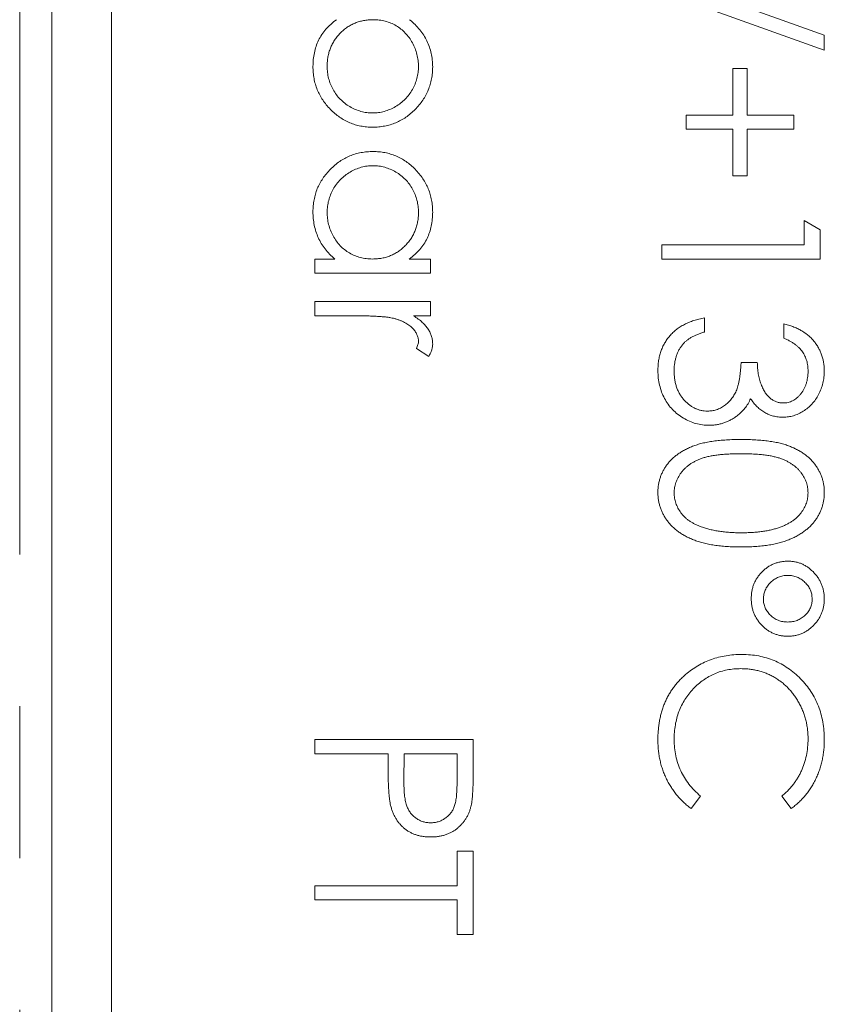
# Model space of a CAD drawing. Header units: millimetres. Extents: x -114 to 331, y -285 to 420.
# Tile 20 of 29: x -35.38 to -28.65, y 221.32 to 229.55. Entities that reach past the tile are written whole.
import ezdxf

# ---------------------------------------------------------------- set-up
doc = ezdxf.new("R2010")
doc.units = ezdxf.units.MM
doc.linetypes.add('PHANTOM', pattern=[12.7, 6.35, -1.27, 1.27, -1.27, 1.27, -1.27])

msp = doc.modelspace()

# ---------------------------------------------------------------- linework, layer by layer
at = {"color": 8, "linetype": 'PHANTOM', "lineweight": 0}
msp.add_line((-35.3797, 174.2809), (-35.3797, 243.0617), dxfattribs=at)
at = {"color": 7, "linetype": 'Continuous', "lineweight": 15}
for p, q in [((-35.1117, 177.0617), (-35.1117, 243.0617)), ((-34.6117, 235.0617), (-34.6117, 179.0617)), ((-30.1983, 229.9765), (-28.6549, 229.4231)), ((-28.6549, 229.298), (-30.1983, 229.8514)), ((-28.6549, 229.4231), (-28.6549, 229.298)), ((-29.4181, 228.7553), (-29.4181, 229.1454)), ((-29.4181, 229.1454), (-29.2994, 229.1454)), ((-29.2994, 229.1454), (-29.2994, 228.7553)), ((-29.8082, 228.7553), (-29.4181, 228.7553)), ((-29.8082, 228.6366), (-29.8082, 228.7553)), ((-29.2994, 228.7553), (-28.9093, 228.7553)), ((-28.9093, 228.7553), (-28.9093, 228.6366)), ((-29.4181, 228.6366), (-29.8082, 228.6366)), ((-29.4181, 228.2465), (-29.4181, 228.6366)), ((-29.2994, 228.6366), (-29.2994, 228.2465)), ((-28.9093, 228.6366), (-29.2994, 228.6366)), ((-29.2994, 228.2465), (-29.4181, 228.2465)), ((-28.8245, 227.8733), (-28.6888, 227.7957)), ((-28.8245, 227.6698), (-28.8245, 227.8733)), ((-28.6888, 227.7957), (-28.6888, 227.5511)), ((-30.0117, 227.6698), (-28.8245, 227.6698)), ((-30.0117, 227.5511), (-30.0117, 227.6698)), ((-32.9117, 227.5511), (-32.7445, 227.5511)), ((-32.9117, 227.4324), (-32.9117, 227.5511)), ((-32.1239, 227.5511), (-31.945, 227.5511)), ((-31.945, 227.5511), (-31.945, 227.4324)), ((-28.6888, 227.5511), (-30.0117, 227.5511)), ((-31.945, 227.4324), (-32.9117, 227.4324)), ((-32.9117, 227.1949), (-31.945, 227.1949)), ((-32.9117, 227.0762), (-32.9117, 227.1949)), ((-31.945, 227.1949), (-31.945, 227.0762)), ((-32.5868, 227.0762), (-32.9117, 227.0762)), ((-31.945, 227.0762), (-32.0873, 227.0762)), ((-29.6556, 227.0593), (-29.6556, 226.9405)), ((-28.9941, 226.8896), (-28.9941, 227.0084)), ((-31.9611, 226.737), (-32.064, 226.8022)), ((-29.3503, 226.6861), (-29.2146, 226.6861)), ((-32.9117, 223.5315), (-31.5888, 223.5315)), ((-32.9117, 223.4127), (-32.9117, 223.5315)), ((-31.5888, 223.5315), (-31.5888, 223.272)), ((-32.3011, 223.4127), (-32.9117, 223.4127)), ((-32.3011, 223.3181), (-32.3011, 223.4127)), ((-32.1655, 223.4127), (-32.1684, 223.1811)), ((-31.7245, 223.4127), (-32.1655, 223.4127)), ((-31.7245, 223.1708), (-31.7245, 223.4127)), ((-29.6895, 223.0587), (-29.7682, 222.9548)), ((-28.9316, 222.9548), (-29.0111, 223.0587)), ((-31.7245, 222.5987), (-31.5888, 222.5987)), ((-31.7245, 222.3103), (-31.7245, 222.5987)), ((-31.5888, 222.5987), (-31.5888, 221.9033)), ((-32.9117, 222.1916), (-32.9117, 222.3103)), ((-32.9117, 222.3103), (-31.7245, 222.3103)), ((-31.7245, 222.1916), (-32.9117, 222.1916)), ((-31.7245, 221.9033), (-31.7245, 222.1916)), ((-31.5888, 221.9033), (-31.7245, 221.9033))]:
    msp.add_line(p, q, dxfattribs=at)
for points, knots in [([(-32.9287, 229.1618), (-32.9281, 229.1815), (-32.9271, 229.22), (-32.9182, 229.2763), (-32.9032, 229.3296), (-32.8829, 229.3806), (-32.8555, 229.4283), (-32.8215, 229.4733), (-32.7803, 229.5151), (-32.7489, 229.5398), (-32.7328, 229.5524)], [0, 0, 0, 0, 0.129476, 0.25388, 0.374863, 0.494283, 0.614293, 0.73697, 0.865076, 1, 1, 1, 1]), ([(-32.4265, 229.5524), (-32.4399, 229.5521), (-32.4661, 229.5514), (-32.5047, 229.5459), (-32.5417, 229.5372), (-32.577, 229.525), (-32.6105, 229.5089), (-32.6424, 229.4896), (-32.6725, 229.4665), (-32.7007, 229.4405), (-32.7263, 229.4118), (-32.7485, 229.381), (-32.7677, 229.3487), (-32.7829, 229.3146), (-32.7954, 229.279), (-32.8036, 229.2416), (-32.8092, 229.2028), (-32.8097, 229.1763), (-32.81, 229.1629)], [0, 0, 0, 0, 0.065646, 0.129212, 0.191253, 0.251958, 0.312564, 0.373562, 0.43523, 0.498536, 0.561901, 0.624098, 0.685023, 0.746051, 0.807577, 0.869943, 0.933939, 1, 1, 1, 1]), ([(-32.0467, 229.161), (-32.0473, 229.1782), (-32.0485, 229.2123), (-32.0586, 229.2627), (-32.0741, 229.3118), (-32.0964, 229.3588), (-32.1237, 229.4026), (-32.1557, 229.4417), (-32.1923, 229.4755), (-32.2333, 229.5033), (-32.2776, 229.5254), (-32.3248, 229.5412), (-32.3748, 229.5506), (-32.4091, 229.5518), (-32.4265, 229.5524)], [0, 0, 0, 0, 0.084735, 0.168182, 0.252419, 0.338618, 0.424014, 0.506402, 0.587545, 0.668801, 0.7501, 0.831022, 0.91396, 1, 1, 1, 1]), ([(-32.1204, 229.5524), (-32.105, 229.5391), (-32.0749, 229.513), (-32.0357, 229.4692), (-32.0024, 229.4233), (-31.975, 229.3749), (-31.9541, 229.324), (-31.9388, 229.2708), (-31.9296, 229.2152), (-31.9285, 229.1773), (-31.928, 229.1581)], [0, 0, 0, 0, 0.134636, 0.262681, 0.38719, 0.50839, 0.628966, 0.749723, 0.873248, 1, 1, 1, 1]), ([(-32.4302, 228.6535), (-32.4471, 228.654), (-32.4804, 228.6549), (-32.5294, 228.662), (-32.5766, 228.6736), (-32.6219, 228.6902), (-32.6653, 228.7111), (-32.7066, 228.7372), (-32.7463, 228.7674), (-32.7832, 228.8023), (-32.8173, 228.84), (-32.8469, 228.8805), (-32.8725, 228.9225), (-32.8928, 228.9668), (-32.9092, 229.0128), (-32.9206, 229.0608), (-32.9272, 229.1107), (-32.9282, 229.1447), (-32.9287, 229.1618)], [0, 0, 0, 0, 0.064015, 0.126228, 0.187289, 0.247869, 0.308511, 0.369727, 0.432536, 0.497198, 0.561923, 0.625133, 0.686855, 0.748117, 0.80953, 0.871487, 0.934981, 1, 1, 1, 1]), ([(-32.81, 229.1629), (-32.8093, 229.1455), (-32.8081, 229.1113), (-32.7986, 229.061), (-32.7828, 229.0129), (-32.7611, 228.9671), (-32.7339, 228.9246), (-32.701, 228.8865), (-32.6634, 228.8527), (-32.6209, 228.8245), (-32.5758, 228.8009), (-32.5283, 228.7847), (-32.4797, 228.7739), (-32.4468, 228.7728), (-32.4302, 228.7723)], [0, 0, 0, 0, 0.085993, 0.169736, 0.252687, 0.336526, 0.419856, 0.502457, 0.585265, 0.6698, 0.754407, 0.83695, 0.917941, 1, 1, 1, 1]), ([(-32.4302, 228.7723), (-32.4136, 228.773), (-32.3806, 228.7744), (-32.3316, 228.7844), (-32.2841, 228.8018), (-32.2383, 228.8249), (-32.1956, 228.8536), (-32.1572, 228.8872), (-32.1241, 228.9257), (-32.0966, 228.9683), (-32.074, 229.0138), (-32.0586, 229.0616), (-32.0485, 229.1108), (-32.0473, 229.1442), (-32.0467, 229.161)], [0, 0, 0, 0, 0.082066, 0.163805, 0.246618, 0.331983, 0.417466, 0.500907, 0.584103, 0.668254, 0.752056, 0.83457, 0.916652, 1, 1, 1, 1]), ([(-31.928, 229.1581), (-31.9285, 229.141), (-31.9294, 229.1073), (-31.9365, 229.0577), (-31.9479, 229.0099), (-31.9637, 228.9641), (-31.9847, 228.9204), (-32.0099, 228.8784), (-32.0398, 228.8384), (-32.0741, 228.8009), (-32.1112, 228.7664), (-32.151, 228.7362), (-32.1928, 228.7107), (-32.2364, 228.6896), (-32.282, 228.6733), (-32.3297, 228.662), (-32.3793, 228.6549), (-32.413, 228.654), (-32.4302, 228.6535)], [0, 0, 0, 0, 0.064649, 0.127821, 0.189419, 0.250372, 0.311137, 0.372825, 0.435463, 0.500128, 0.564773, 0.627344, 0.688919, 0.749829, 0.810578, 0.872176, 0.935017, 1, 1, 1, 1]), ([(-32.9287, 227.946), (-32.9282, 227.963), (-32.9273, 227.9967), (-32.9202, 228.0462), (-32.9088, 228.0939), (-32.893, 228.1397), (-32.872, 228.1835), (-32.8468, 228.2254), (-32.8169, 228.2654), (-32.7826, 228.3029), (-32.7454, 228.3374), (-32.7058, 228.3676), (-32.6638, 228.3929), (-32.6201, 228.414), (-32.5742, 228.4302), (-32.5264, 228.4415), (-32.4767, 228.4486), (-32.4429, 228.4495), (-32.4257, 228.45)], [0, 0, 0, 0, 0.06462, 0.1274335, 0.1890041, 0.2499301, 0.3106685, 0.372329, 0.4349391, 0.4995755, 0.5641912, 0.6267352, 0.6881093, 0.7492936, 0.8103305, 0.8719012, 0.9350459, 1, 1, 1, 1]), ([(-32.4257, 228.45), (-32.4089, 228.4495), (-32.3757, 228.4486), (-32.3268, 228.4416), (-32.2797, 228.4299), (-32.2346, 228.4134), (-32.1914, 228.3923), (-32.1501, 228.3667), (-32.1105, 228.3364), (-32.0735, 228.3015), (-32.0394, 228.2638), (-32.0098, 228.2234), (-31.9842, 228.1813), (-31.9639, 228.137), (-31.9475, 228.091), (-31.9362, 228.0431), (-31.9295, 227.9932), (-31.9285, 227.9594), (-31.928, 227.9423)], [0, 0, 0, 0, 0.063775, 0.126079, 0.186904, 0.247574, 0.308003, 0.369132, 0.432033, 0.496791, 0.561611, 0.624914, 0.686726, 0.748079, 0.809582, 0.871631, 0.934886, 1, 1, 1, 1]), ([(-32.427, 228.3313), (-32.4435, 228.3306), (-32.4764, 228.3292), (-32.5251, 228.3191), (-32.5726, 228.3021), (-32.6185, 228.279), (-32.661, 228.25), (-32.6995, 228.2164), (-32.7325, 228.1778), (-32.7602, 228.1351), (-32.7826, 228.0896), (-32.7982, 228.0416), (-32.8082, 227.9922), (-32.8094, 227.9586), (-32.81, 227.9417)], [0, 0, 0, 0, 0.081589, 0.162859, 0.245484, 0.330807, 0.416493, 0.499893, 0.583048, 0.667158, 0.751312, 0.833785, 0.916256, 1, 1, 1, 1]), ([(-32.0467, 227.9407), (-32.0474, 227.958), (-32.0486, 227.9923), (-32.0581, 228.0426), (-32.0739, 228.0907), (-32.0956, 228.1364), (-32.1228, 228.179), (-32.1557, 228.217), (-32.1935, 228.2509), (-32.2358, 228.2794), (-32.2813, 228.3026), (-32.3287, 228.3189), (-32.3774, 228.3296), (-32.4105, 228.3307), (-32.427, 228.3313)], [0, 0, 0, 0, 0.085921, 0.169593, 0.252476, 0.336244, 0.419505, 0.502036, 0.584775, 0.669846, 0.754185, 0.836658, 0.91801, 1, 1, 1, 1]), ([(-32.7445, 227.5511), (-32.7596, 227.5645), (-32.7892, 227.5906), (-32.8278, 227.6343), (-32.8597, 227.6805), (-32.8854, 227.7291), (-32.9048, 227.7801), (-32.9185, 227.8334), (-32.9274, 227.8889), (-32.9282, 227.9268), (-32.9287, 227.946)], [0, 0, 0, 0, 0.134298, 0.262085, 0.38627, 0.507165, 0.6273, 0.748145, 0.87237, 1, 1, 1, 1]), ([(-32.81, 227.9417), (-32.8093, 227.9245), (-32.8081, 227.8904), (-32.7985, 227.8399), (-32.7827, 227.791), (-32.7609, 227.7442), (-32.7337, 227.7006), (-32.702, 227.6615), (-32.6651, 227.6284), (-32.6245, 227.6004), (-32.58, 227.5784), (-32.5326, 227.5624), (-32.4823, 227.5529), (-32.448, 227.5517), (-32.4305, 227.5511)], [0, 0, 0, 0, 0.084802, 0.168664, 0.252552, 0.33824, 0.423103, 0.505556, 0.586176, 0.667136, 0.748499, 0.830452, 0.913456, 1, 1, 1, 1]), ([(-32.4305, 227.5511), (-32.4171, 227.5515), (-32.3908, 227.5522), (-32.3522, 227.5576), (-32.3153, 227.5663), (-32.28, 227.5785), (-32.2465, 227.5946), (-32.2145, 227.614), (-32.1844, 227.637), (-32.1563, 227.6633), (-32.1308, 227.6921), (-32.1079, 227.7225), (-32.0892, 227.755), (-32.0737, 227.789), (-32.0613, 227.8246), (-32.0531, 227.8619), (-32.0475, 227.9007), (-32.047, 227.9272), (-32.0467, 227.9407)], [0, 0, 0, 0, 0.065634, 0.129188, 0.191219, 0.251913, 0.312507, 0.373494, 0.435152, 0.498741, 0.562095, 0.624187, 0.685476, 0.746097, 0.807612, 0.869967, 0.933951, 1, 1, 1, 1]), ([(-31.928, 227.9423), (-31.9286, 227.9225), (-31.9296, 227.8838), (-31.9385, 227.8272), (-31.9535, 227.7737), (-31.9739, 227.7228), (-32.0009, 227.6747), (-32.0351, 227.6299), (-32.0761, 227.588), (-32.1076, 227.5636), (-32.1239, 227.5511)], [0, 0, 0, 0, 0.129862, 0.254654, 0.376015, 0.495255, 0.614798, 0.738106, 0.865196, 1, 1, 1, 1]), ([(-32.255, 227.055), (-32.2627, 227.0568), (-32.2797, 227.0608), (-32.3082, 227.0646), (-32.3418, 227.0684), (-32.3807, 227.0711), (-32.4248, 227.0736), (-32.4741, 227.075), (-32.5287, 227.0762), (-32.5669, 227.0762), (-32.5868, 227.0762)], [0, 0, 0, 0, 0.070855, 0.156938, 0.2586, 0.375891, 0.508166, 0.656238, 0.820177, 1, 1, 1, 1]), ([(-32.0467, 226.8629), (-32.0474, 226.8724), (-32.0487, 226.8918), (-32.0589, 226.9204), (-32.0753, 226.9481), (-32.0935, 226.97), (-32.1111, 226.9871), (-32.1265, 226.9992), (-32.1437, 227.0104), (-32.1625, 227.021), (-32.1832, 227.0307), (-32.2056, 227.0398), (-32.2297, 227.048), (-32.2464, 227.0526), (-32.255, 227.055)], [0, 0, 0, 0, 0.0938065, 0.1913381, 0.2951906, 0.4103123, 0.4719303, 0.5364252, 0.6031187, 0.6741177, 0.749332, 0.8282834, 0.9120398, 1, 1, 1, 1]), ([(-32.0873, 227.0762), (-32.074, 227.0674), (-32.0487, 227.0507), (-32.0152, 227.0228), (-31.9874, 226.9943), (-31.9653, 226.9649), (-31.9488, 226.9345), (-31.9366, 226.9038), (-31.9295, 226.8722), (-31.9285, 226.851), (-31.928, 226.8404)], [0, 0, 0, 0, 0.160059, 0.306112, 0.438367, 0.560541, 0.675317, 0.786114, 0.892842, 1, 1, 1, 1]), ([(-30.0456, 226.618), (-30.0453, 226.6322), (-30.0447, 226.66), (-30.0403, 226.7009), (-30.0322, 226.74), (-30.0213, 226.7772), (-30.0076, 226.8127), (-29.9905, 226.8463), (-29.9703, 226.8782), (-29.9469, 226.9081), (-29.9207, 226.9361), (-29.8913, 226.9613), (-29.8592, 226.9842), (-29.824, 227.0042), (-29.7861, 227.0222), (-29.7452, 227.037), (-29.7016, 227.0501), (-29.6712, 227.0561), (-29.6556, 227.0592)], [0, 0, 0, 0, 0.065541, 0.128963, 0.190377, 0.250092, 0.308548, 0.366398, 0.424542, 0.48317, 0.542243, 0.601739, 0.662506, 0.724856, 0.789128, 0.856346, 0.926295, 1, 1, 1, 1]), ([(-29.6556, 226.9405), (-29.6657, 226.9374), (-29.6856, 226.9314), (-29.7141, 226.9212), (-29.7402, 226.9095), (-29.7642, 226.897), (-29.7862, 226.8838), (-29.8057, 226.8691), (-29.8235, 226.854), (-29.8335, 226.8425), (-29.8384, 226.8369)], [0, 0, 0, 0, 0.14977, 0.291316, 0.425966, 0.55216, 0.671527, 0.786122, 0.895325, 1, 1, 1, 1]), ([(-28.9941, 227.0084), (-28.9808, 227.0052), (-28.9547, 226.9989), (-28.9175, 226.9857), (-28.8824, 226.9715), (-28.8498, 226.9543), (-28.8193, 226.9356), (-28.7914, 226.9142), (-28.7656, 226.891), (-28.7426, 226.8653), (-28.7218, 226.8385), (-28.7041, 226.8099), (-28.6889, 226.7804), (-28.6763, 226.7496), (-28.6669, 226.7174), (-28.66, 226.6841), (-28.6555, 226.6498), (-28.6551, 226.6264), (-28.6549, 226.6146)], [0, 0, 0, 0, 0.072625, 0.141977, 0.208985, 0.273957, 0.336889, 0.398745, 0.460116, 0.520825, 0.580994, 0.640152, 0.698622, 0.757271, 0.816427, 0.876254, 0.937165, 1, 1, 1, 1]), ([(-32.064, 226.8022), (-32.0614, 226.8079), (-32.0566, 226.8187), (-32.0509, 226.8346), (-32.0475, 226.8492), (-32.047, 226.8585), (-32.0467, 226.8629)], [0, 0, 0, 0, 0.295139, 0.56023, 0.794983, 1, 1, 1, 1]), ([(-28.7906, 226.613), (-28.7911, 226.628), (-28.7921, 226.6575), (-28.8011, 226.6999), (-28.8155, 226.7393), (-28.8326, 226.7694), (-28.8495, 226.7917), (-28.8643, 226.8076), (-28.8807, 226.8232), (-28.8998, 226.8375), (-28.9202, 226.852), (-28.9431, 226.8652), (-28.9677, 226.878), (-28.9851, 226.8857), (-28.9941, 226.8896)], [0, 0, 0, 0, 0.122712, 0.239685, 0.351816, 0.463766, 0.520818, 0.579448, 0.640604, 0.705298, 0.773634, 0.844669, 0.920057, 1, 1, 1, 1]), ([(-31.928, 226.8404), (-31.9285, 226.8321), (-31.9294, 226.8151), (-31.9359, 226.7894), (-31.9463, 226.763), (-31.9561, 226.7459), (-31.9611, 226.737)], [0, 0, 0, 0, 0.225278, 0.463523, 0.720324, 1, 1, 1, 1]), ([(-29.8384, 226.8369), (-29.8441, 226.8295), (-29.8555, 226.8147), (-29.8701, 226.7906), (-29.8827, 226.7653), (-29.8923, 226.7381), (-29.9005, 226.7098), (-29.9058, 226.6797), (-29.9095, 226.6483), (-29.9098, 226.6269), (-29.91, 226.6159)], [0, 0, 0, 0, 0.1182713, 0.2361775, 0.3556629, 0.4759042, 0.6001273, 0.7286081, 0.8613135, 1, 1, 1, 1]), ([(-29.6187, 226.1603), (-29.6372, 226.161), (-29.6742, 226.1624), (-29.7288, 226.1745), (-29.7822, 226.1932), (-29.8332, 226.2199), (-29.881, 226.2523), (-29.9238, 226.2909), (-29.9605, 226.3353), (-29.9912, 226.3847), (-30.0157, 226.4383), (-30.0328, 226.4956), (-30.0439, 226.5557), (-30.045, 226.597), (-30.0456, 226.618)], [0, 0, 0, 0, 0.079648, 0.158922, 0.239619, 0.322609, 0.406035, 0.487602, 0.569685, 0.653036, 0.737436, 0.822478, 0.909748, 1, 1, 1, 1]), ([(-29.91, 226.6159), (-29.9097, 226.6035), (-29.9093, 226.5793), (-29.9051, 226.544), (-29.899, 226.5104), (-29.8896, 226.4789), (-29.8779, 226.449), (-29.8633, 226.4213), (-29.8462, 226.3953), (-29.8267, 226.3714), (-29.8054, 226.3498), (-29.7831, 226.3309), (-29.7599, 226.3148), (-29.7357, 226.3018), (-29.7106, 226.2915), (-29.6845, 226.2845), (-29.6576, 226.2797), (-29.6393, 226.2793), (-29.6301, 226.2791)], [0, 0, 0, 0, 0.076072, 0.148752, 0.218403, 0.28576, 0.350598, 0.414964, 0.478069, 0.541761, 0.60435, 0.664075, 0.721464, 0.777587, 0.832644, 0.887844, 0.94346, 1, 1, 1, 1]), ([(-29.6301, 226.2791), (-29.6178, 226.2796), (-29.5932, 226.2808), (-29.557, 226.2896), (-29.5222, 226.3041), (-29.4892, 226.3244), (-29.4587, 226.3491), (-29.4314, 226.3779), (-29.409, 226.4112), (-29.3934, 226.4418), (-29.3828, 226.469), (-29.3758, 226.4922), (-29.3698, 226.5182), (-29.3642, 226.5466), (-29.3595, 226.5777), (-29.3556, 226.6115), (-29.3524, 226.6479), (-29.351, 226.6731), (-29.3503, 226.6861)], [0, 0, 0, 0, 0.066909, 0.133485, 0.201035, 0.271234, 0.34288, 0.413836, 0.485977, 0.56023, 0.599884, 0.644055, 0.691892, 0.744688, 0.801492, 0.862858, 0.929328, 1, 1, 1, 1]), ([(-29.2146, 226.6861), (-29.2143, 226.6698), (-29.2138, 226.6377), (-29.2072, 226.5909), (-29.1981, 226.5461), (-29.1841, 226.5043), (-29.1679, 226.4663), (-29.1491, 226.4333), (-29.1282, 226.4058), (-29.1048, 226.3839), (-29.0797, 226.3675), (-29.0536, 226.3554), (-29.0262, 226.3483), (-29.0075, 226.3474), (-28.9981, 226.3469)], [0, 0, 0, 0, 0.110166, 0.215787, 0.318027, 0.417574, 0.51165, 0.596162, 0.672935, 0.74367, 0.810677, 0.874059, 0.936696, 1, 1, 1, 1]), ([(-28.6549, 226.6146), (-28.6554, 226.5973), (-28.6564, 226.5631), (-28.6659, 226.513), (-28.6808, 226.4646), (-28.7013, 226.4185), (-28.7267, 226.3757), (-28.757, 226.3376), (-28.7914, 226.3048), (-28.8295, 226.2772), (-28.8702, 226.2557), (-28.9121, 226.2398), (-28.9551, 226.2301), (-28.9841, 226.2288), (-28.9986, 226.2282)], [0, 0, 0, 0, 0.090254, 0.17854, 0.266093, 0.354631, 0.441886, 0.525747, 0.608114, 0.690197, 0.770821, 0.848326, 0.924012, 1, 1, 1, 1]), ([(-28.9981, 226.3469), (-28.9912, 226.3471), (-28.9774, 226.3474), (-28.9573, 226.3513), (-28.9379, 226.3572), (-28.9191, 226.3653), (-28.9012, 226.3762), (-28.8839, 226.3892), (-28.8674, 226.4047), (-28.852, 226.4224), (-28.8374, 226.4415), (-28.8249, 226.4624), (-28.8143, 226.4845), (-28.8055, 226.5078), (-28.7989, 226.5324), (-28.7942, 226.5582), (-28.7912, 226.5852), (-28.7908, 226.6036), (-28.7906, 226.613)], [0, 0, 0, 0, 0.055275, 0.109966, 0.163247, 0.218076, 0.273301, 0.330909, 0.390995, 0.454176, 0.518862, 0.583311, 0.648517, 0.715031, 0.782502, 0.852323, 0.924928, 1, 1, 1, 1]), ([(-29.2708, 226.3827), (-29.2776, 226.3686), (-29.291, 226.3407), (-29.3174, 226.3027), (-29.3479, 226.2682), (-29.3717, 226.249), (-29.3837, 226.2393)], [0, 0, 0, 0, 0.25388, 0.503009, 0.750291, 1, 1, 1, 1]), ([(-28.9986, 226.2282), (-29.0126, 226.2286), (-29.04, 226.2295), (-29.0799, 226.2368), (-29.1176, 226.2491), (-29.1531, 226.2661), (-29.1863, 226.2882), (-29.2171, 226.3149), (-29.2458, 226.3465), (-29.2623, 226.3704), (-29.2708, 226.3827)], [0, 0, 0, 0, 0.128068, 0.250608, 0.37063, 0.490072, 0.610375, 0.734313, 0.863217, 1, 1, 1, 1]), ([(-29.3837, 226.2393), (-29.3924, 226.233), (-29.4097, 226.2203), (-29.4375, 226.2047), (-29.4656, 226.1906), (-29.4947, 226.1796), (-29.5246, 226.171), (-29.5553, 226.1649), (-29.5867, 226.1612), (-29.608, 226.1606), (-29.6187, 226.1603)], [0, 0, 0, 0, 0.128136, 0.254173, 0.378112, 0.501712, 0.623986, 0.747096, 0.872875, 1, 1, 1, 1]), ([(-30.0456, 225.5993), (-30.0455, 225.6098), (-30.0451, 225.6303), (-30.0415, 225.6608), (-30.0357, 225.6904), (-30.0276, 225.7192), (-30.0177, 225.7475), (-30.0048, 225.7747), (-29.99, 225.8013), (-29.973, 225.8271), (-29.9536, 225.8517), (-29.9322, 225.8752), (-29.9081, 225.8969), (-29.8819, 225.9172), (-29.8536, 225.9365), (-29.823, 225.9542), (-29.7902, 225.9706), (-29.755, 225.9856), (-29.7167, 225.9989), (-29.6751, 226.0106), (-29.6297, 226.0199), (-29.5809, 226.0278), (-29.5285, 226.0342), (-29.4724, 226.0386), (-29.4127, 226.0413), (-29.3718, 226.0415), (-29.3508, 226.0416)], [0, 0, 0, 0, 0.033787, 0.066622, 0.099285, 0.131361, 0.163585, 0.196104, 0.228902, 0.262158, 0.295991, 0.330218, 0.36506, 0.400951, 0.43762, 0.475708, 0.515381, 0.556414, 0.599765, 0.646424, 0.696431, 0.749782, 0.806573, 0.867436, 0.931887, 1, 1, 1, 1]), ([(-29.3508, 226.0416), (-29.3296, 226.0415), (-29.2884, 226.0413), (-29.2284, 226.0386), (-29.1721, 226.0341), (-29.1195, 226.028), (-29.0706, 226.0206), (-29.0255, 226.0107), (-28.9841, 225.9994), (-28.9461, 225.9864), (-28.9111, 225.9716), (-28.8785, 225.9556), (-28.8482, 225.9376), (-28.8198, 225.9187), (-28.7937, 225.8982), (-28.7697, 225.8765), (-28.7482, 225.8529), (-28.7286, 225.8282), (-28.7114, 225.8021), (-28.6962, 225.7754), (-28.6833, 225.7479), (-28.6732, 225.7195), (-28.6648, 225.6905), (-28.659, 225.6608), (-28.6554, 225.6303), (-28.6551, 225.6098), (-28.6549, 225.5993)], [0, 0, 0, 0, 0.068595, 0.133246, 0.194313, 0.251279, 0.304513, 0.354235, 0.400481, 0.443411, 0.484015, 0.523252, 0.561042, 0.5979, 0.633518, 0.668314, 0.702496, 0.736685, 0.770293, 0.803437, 0.835913, 0.86846, 0.900847, 0.933467, 0.966258, 1, 1, 1, 1]), ([(-29.3503, 225.9229), (-29.3679, 225.9229), (-29.4022, 225.9228), (-29.4521, 225.9205), (-29.4985, 225.9174), (-29.5417, 225.9133), (-29.5815, 225.9074), (-29.618, 225.9007), (-29.6513, 225.8925), (-29.6813, 225.8829), (-29.7088, 225.8719), (-29.7344, 225.8599), (-29.7583, 225.8471), (-29.7804, 225.8326), (-29.8008, 225.817), (-29.8198, 225.8003), (-29.8367, 225.7822), (-29.857, 225.757), (-29.878, 225.7238), (-29.8963, 225.682), (-29.9078, 225.6391), (-29.9092, 225.6099), (-29.91, 225.5953)], [0, 0, 0, 0, 0.072951, 0.141584, 0.205926, 0.265301, 0.320597, 0.371817, 0.41879, 0.461699, 0.502134, 0.540804, 0.578181, 0.614297, 0.649678, 0.684299, 0.718359, 0.752081, 0.817652, 0.879722, 0.939966, 1, 1, 1, 1]), ([(-28.7906, 225.5953), (-28.7913, 225.61), (-28.7929, 225.6393), (-28.8037, 225.6825), (-28.8226, 225.724), (-28.8434, 225.757), (-28.8632, 225.7822), (-28.8803, 225.8), (-28.8991, 225.8167), (-28.9197, 225.8321), (-28.9418, 225.8465), (-28.9656, 225.8597), (-28.9912, 225.8716), (-29.0187, 225.8826), (-29.0487, 225.8923), (-29.0819, 225.9003), (-29.1184, 225.9076), (-29.1583, 225.9128), (-29.2015, 225.9175), (-29.2481, 225.9205), (-29.298, 225.9228), (-29.3325, 225.9229), (-29.3503, 225.9229)], [0, 0, 0, 0, 0.060387, 0.120883, 0.182755, 0.247811, 0.281299, 0.315088, 0.349702, 0.384857, 0.420966, 0.458511, 0.497175, 0.537602, 0.580503, 0.627468, 0.678388, 0.733983, 0.793747, 0.857714, 0.926698, 1, 1, 1, 1]), ([(-29.3508, 225.1427), (-29.371, 225.143), (-29.4104, 225.1434), (-29.4681, 225.1459), (-29.5225, 225.1508), (-29.5739, 225.157), (-29.6219, 225.1654), (-29.6668, 225.1759), (-29.7087, 225.1875), (-29.7473, 225.2018), (-29.7832, 225.2174), (-29.8167, 225.2344), (-29.8482, 225.2527), (-29.8773, 225.2726), (-29.9043, 225.2938), (-29.9286, 225.3167), (-29.951, 225.3408), (-29.9709, 225.3662), (-29.9883, 225.3929), (-30.0039, 225.4201), (-30.0165, 225.4483), (-30.0273, 225.477), (-30.0355, 225.5066), (-30.0412, 225.5369), (-30.0452, 225.5679), (-30.0455, 225.5888), (-30.0456, 225.5993)], [0, 0, 0, 0, 0.065063, 0.126773, 0.185516, 0.240765, 0.29298, 0.34225, 0.388919, 0.432776, 0.474628, 0.514775, 0.553606, 0.591426, 0.628028, 0.663804, 0.698984, 0.733591, 0.767628, 0.801208, 0.834264, 0.866981, 0.89972, 0.932702, 0.966176, 1, 1, 1, 1]), ([(-29.91, 225.5953), (-29.9094, 225.5807), (-29.9082, 225.5514), (-29.8965, 225.5087), (-29.8789, 225.4672), (-29.8582, 225.4346), (-29.8384, 225.4099), (-29.8215, 225.3921), (-29.8027, 225.3759), (-29.7823, 225.3604), (-29.76, 225.3463), (-29.736, 225.3334), (-29.7101, 225.3216), (-29.6921, 225.3149), (-29.6829, 225.3115)], [0, 0, 0, 0, 0.1128134, 0.2253939, 0.3395948, 0.4596754, 0.5217352, 0.5839258, 0.6481741, 0.713881, 0.7810045, 0.8514509, 0.9240507, 1, 1, 1, 1]), ([(-28.6549, 225.5993), (-28.6551, 225.5888), (-28.6554, 225.5679), (-28.659, 225.5369), (-28.6648, 225.5067), (-28.6731, 225.4774), (-28.6834, 225.4486), (-28.6963, 225.4206), (-28.7113, 225.3933), (-28.7289, 225.3671), (-28.7485, 225.3417), (-28.7707, 225.3177), (-28.7953, 225.2952), (-28.8219, 225.2738), (-28.8511, 225.2541), (-28.8824, 225.2354), (-28.9163, 225.2186), (-28.9523, 225.2024), (-28.9913, 225.1885), (-29.0332, 225.1759), (-29.0784, 225.1658), (-29.1267, 225.1573), (-29.1782, 225.1507), (-29.233, 225.146), (-29.2909, 225.1434), (-29.3305, 225.143), (-29.3508, 225.1427)], [0, 0, 0, 0, 0.033788, 0.067194, 0.099862, 0.132567, 0.165151, 0.197913, 0.231319, 0.265083, 0.299255, 0.334399, 0.369943, 0.406284, 0.444064, 0.482998, 0.523354, 0.565537, 0.609613, 0.656391, 0.705885, 0.758325, 0.813832, 0.872795, 0.934722, 1, 1, 1, 1]), ([(-29.3503, 225.2614), (-29.3344, 225.2616), (-29.3033, 225.2621), (-29.2577, 225.2636), (-29.2144, 225.2676), (-29.1733, 225.2721), (-29.1344, 225.2787), (-29.0976, 225.2858), (-29.0632, 225.2953), (-29.0308, 225.3055), (-29.0006, 225.3171), (-28.9726, 225.3299), (-28.9466, 225.3436), (-28.9227, 225.3585), (-28.9008, 225.3744), (-28.8812, 225.3916), (-28.8635, 225.4097), (-28.8433, 225.4349), (-28.8227, 225.468), (-28.8038, 225.5091), (-28.7929, 225.552), (-28.7913, 225.5809), (-28.7906, 225.5953)], [0, 0, 0, 0, 0.065681, 0.128486, 0.188175, 0.245106, 0.299448, 0.350823, 0.399942, 0.446672, 0.491255, 0.533376, 0.573853, 0.612526, 0.649597, 0.685532, 0.720106, 0.753838, 0.818925, 0.880493, 0.940311, 1, 1, 1, 1]), ([(-29.6829, 225.3115), (-29.671, 225.3075), (-29.6471, 225.2994), (-29.6099, 225.289), (-29.5709, 225.2808), (-29.5303, 225.2734), (-29.4878, 225.2683), (-29.4435, 225.2643), (-29.3975, 225.2619), (-29.3662, 225.2616), (-29.3503, 225.2614)], [0, 0, 0, 0, 0.110588, 0.224542, 0.342503, 0.464324, 0.590756, 0.722227, 0.858843, 1, 1, 1, 1]), ([(-29.2655, 224.711), (-29.2652, 224.7217), (-29.2648, 224.7429), (-29.2604, 224.7739), (-29.2536, 224.8038), (-29.2437, 224.8322), (-29.2311, 224.8594), (-29.216, 224.8856), (-29.1979, 224.9103), (-29.1771, 224.9334), (-29.1544, 224.9545), (-29.1302, 224.9732), (-29.1047, 224.9889), (-29.0777, 225.0017), (-29.0495, 225.0119), (-29.02, 225.0189), (-28.9892, 225.0233), (-28.9682, 225.0238), (-28.9575, 225.024)], [0, 0, 0, 0, 0.065555, 0.129478, 0.191717, 0.253003, 0.313797, 0.375166, 0.43753, 0.501545, 0.565126, 0.627273, 0.688269, 0.748802, 0.809757, 0.871594, 0.934445, 1, 1, 1, 1]), ([(-28.9575, 225.024), (-28.9473, 225.0237), (-28.9271, 225.023), (-28.8973, 225.0187), (-28.8688, 225.0112), (-28.8412, 225.0013), (-28.8151, 224.9876), (-28.7897, 224.9719), (-28.766, 224.9525), (-28.7433, 224.931), (-28.7226, 224.9074), (-28.7043, 224.8824), (-28.6892, 224.856), (-28.6767, 224.8286), (-28.6668, 224.8001), (-28.66, 224.7705), (-28.6555, 224.7399), (-28.6551, 224.719), (-28.6549, 224.7084)], [0, 0, 0, 0, 0.063376, 0.124566, 0.185441, 0.245343, 0.305371, 0.366677, 0.429563, 0.494398, 0.559738, 0.623039, 0.685369, 0.747142, 0.808915, 0.871118, 0.934469, 1, 1, 1, 1]), ([(-28.9602, 224.9053), (-28.967, 224.9052), (-28.9804, 224.905), (-29.0002, 224.9018), (-29.0193, 224.8974), (-29.0377, 224.891), (-29.0553, 224.8827), (-29.0723, 224.8726), (-29.0885, 224.8606), (-29.1038, 224.8469), (-29.1176, 224.832), (-29.1299, 224.8163), (-29.1405, 224.8), (-29.1488, 224.7828), (-29.1556, 224.7651), (-29.1604, 224.7468), (-29.163, 224.7278), (-29.1635, 224.7149), (-29.1637, 224.7084)], [0, 0, 0, 0, 0.06502, 0.128146, 0.190568, 0.25221, 0.313736, 0.37654, 0.4405, 0.506228, 0.571902, 0.635028, 0.696119, 0.75725, 0.816801, 0.87697, 0.937469, 1, 1, 1, 1]), ([(-28.7566, 224.7076), (-28.7569, 224.7142), (-28.7574, 224.7273), (-28.7599, 224.7467), (-28.7649, 224.7651), (-28.7712, 224.7831), (-28.7797, 224.8003), (-28.7901, 224.8167), (-28.8021, 224.8326), (-28.8162, 224.8471), (-28.8309, 224.861), (-28.8473, 224.8725), (-28.8641, 224.8829), (-28.8818, 224.8909), (-28.9003, 224.8974), (-28.9196, 224.9018), (-28.9396, 224.905), (-28.9533, 224.9052), (-28.9602, 224.9053)], [0, 0, 0, 0, 0.063119, 0.125041, 0.184969, 0.244778, 0.305665, 0.36722, 0.42958, 0.494377, 0.559218, 0.622427, 0.684257, 0.746299, 0.807693, 0.869865, 0.934401, 1, 1, 1, 1]), ([(-28.9602, 224.3965), (-28.9707, 224.3966), (-28.9914, 224.397), (-29.0218, 224.4019), (-29.0511, 224.4089), (-29.0791, 224.419), (-29.1056, 224.4321), (-29.1311, 224.4478), (-29.1549, 224.4669), (-29.1776, 224.488), (-29.198, 224.5115), (-29.2163, 224.5362), (-29.2314, 224.5624), (-29.244, 224.5897), (-29.2535, 224.6183), (-29.2604, 224.6481), (-29.2648, 224.6792), (-29.2652, 224.7003), (-29.2655, 224.711)], [0, 0, 0, 0, 0.064644, 0.127202, 0.188677, 0.249283, 0.309724, 0.37042, 0.432638, 0.496759, 0.560989, 0.623519, 0.685051, 0.7465, 0.807773, 0.870178, 0.934271, 1, 1, 1, 1]), ([(-29.1637, 224.7084), (-29.1636, 224.7019), (-29.1634, 224.6891), (-29.1602, 224.6703), (-29.1559, 224.652), (-29.1491, 224.6346), (-29.1409, 224.6178), (-29.1307, 224.6018), (-29.1188, 224.5864), (-29.1051, 224.5719), (-29.09, 224.5588), (-29.0741, 224.547), (-29.0573, 224.5371), (-29.0396, 224.5294), (-29.0213, 224.5227), (-29.0022, 224.5183), (-28.9823, 224.5156), (-28.9687, 224.5153), (-28.9618, 224.5152)], [0, 0, 0, 0, 0.062317, 0.123598, 0.183382, 0.243579, 0.303467, 0.364043, 0.426657, 0.491216, 0.555887, 0.619349, 0.681666, 0.74428, 0.805786, 0.868886, 0.933422, 1, 1, 1, 1]), ([(-28.9618, 224.5152), (-28.9546, 224.5153), (-28.9406, 224.5156), (-28.92, 224.5183), (-28.9004, 224.5228), (-28.8816, 224.5289), (-28.8639, 224.5369), (-28.8467, 224.5465), (-28.8305, 224.5579), (-28.8156, 224.5711), (-28.8019, 224.5854), (-28.7896, 224.6004), (-28.7794, 224.6165), (-28.7712, 224.6333), (-28.7645, 224.6507), (-28.7601, 224.6691), (-28.757, 224.688), (-28.7568, 224.701), (-28.7566, 224.7076)], [0, 0, 0, 0, 0.068539, 0.134195, 0.198398, 0.260702, 0.322776, 0.384867, 0.447975, 0.512089, 0.575479, 0.637415, 0.697469, 0.75684, 0.816518, 0.875787, 0.937376, 1, 1, 1, 1]), ([(-28.6549, 224.7084), (-28.6551, 224.6978), (-28.6555, 224.6769), (-28.66, 224.6463), (-28.6668, 224.6168), (-28.6766, 224.5885), (-28.6893, 224.5615), (-28.7043, 224.5354), (-28.7225, 224.5106), (-28.7434, 224.4876), (-28.7659, 224.4662), (-28.7901, 224.4476), (-28.8155, 224.4318), (-28.8419, 224.4187), (-28.8698, 224.4089), (-28.8989, 224.4018), (-28.9291, 224.3971), (-28.9497, 224.3967), (-28.9602, 224.3965)], [0, 0, 0, 0, 0.0655275, 0.1288745, 0.190543, 0.2523127, 0.3130914, 0.3749454, 0.4378019, 0.5023222, 0.5667779, 0.6294162, 0.6904295, 0.7511862, 0.8114114, 0.8726779, 0.9355627, 1, 1, 1, 1]), ([(-29.8143, 224.0761), (-29.7978, 224.0895), (-29.7651, 224.1161), (-29.7121, 224.1501), (-29.6567, 224.1793), (-29.5987, 224.2029), (-29.5383, 224.2213), (-29.4752, 224.2341), (-29.4098, 224.2424), (-29.3652, 224.2433), (-29.3426, 224.2438)], [0, 0, 0, 0, 0.124329, 0.247156, 0.36878, 0.490734, 0.613614, 0.738958, 0.867311, 1, 1, 1, 1]), ([(-29.3426, 224.2438), (-29.3188, 224.2432), (-29.272, 224.2421), (-29.2033, 224.2322), (-29.1374, 224.2164), (-29.0746, 224.194), (-29.0145, 224.1655), (-28.9575, 224.1304), (-28.9032, 224.0889), (-28.8526, 224.0415), (-28.8062, 223.9895), (-28.7655, 223.9338), (-28.7316, 223.8746), (-28.7032, 223.8124), (-28.6814, 223.7468), (-28.6662, 223.678), (-28.6567, 223.606), (-28.6555, 223.5569), (-28.6549, 223.532)], [0, 0, 0, 0, 0.064558, 0.127014, 0.187955, 0.248014, 0.307748, 0.368235, 0.42947, 0.492743, 0.556258, 0.618217, 0.679655, 0.741246, 0.803415, 0.866815, 0.932328, 1, 1, 1, 1]), ([(-30.0456, 223.5304), (-30.0455, 223.5446), (-30.0454, 223.5728), (-30.0422, 223.6143), (-30.0379, 223.6548), (-30.0313, 223.694), (-30.0236, 223.7322), (-30.0133, 223.7691), (-30.0018, 223.805), (-29.9882, 223.8397), (-29.9729, 223.8734), (-29.9556, 223.9058), (-29.9364, 223.9371), (-29.9159, 223.9674), (-29.8932, 223.9963), (-29.8687, 224.0242), (-29.8426, 224.0511), (-29.8238, 224.0677), (-29.8143, 224.0761)], [0, 0, 0, 0, 0.069663, 0.13775, 0.203917, 0.26878, 0.332414, 0.394754, 0.45618, 0.516996, 0.577396, 0.637198, 0.696999, 0.756756, 0.816554, 0.876948, 0.938132, 1, 1, 1, 1]), ([(-29.3516, 224.1251), (-29.3711, 224.1246), (-29.4095, 224.1237), (-29.4658, 224.1153), (-29.5196, 224.1027), (-29.5708, 224.0837), (-29.6199, 224.0603), (-29.6661, 224.0307), (-29.7101, 223.9965), (-29.7509, 223.9571), (-29.7881, 223.9138), (-29.8209, 223.8674), (-29.8482, 223.818), (-29.871, 223.7661), (-29.8885, 223.7112), (-29.9008, 223.6536), (-29.9088, 223.5934), (-29.9096, 223.5522), (-29.91, 223.5312)], [0, 0, 0, 0, 0.0643232, 0.1262901, 0.1867265, 0.2461464, 0.3055756, 0.3654294, 0.4263263, 0.4888399, 0.551725, 0.6139186, 0.6754838, 0.7373339, 0.800229, 0.8645023, 0.9310407, 1, 1, 1, 1]), ([(-28.7906, 223.5394), (-28.7907, 223.5527), (-28.791, 223.5791), (-28.795, 223.6183), (-28.8007, 223.6567), (-28.809, 223.6944), (-28.8196, 223.7313), (-28.8322, 223.7676), (-28.8479, 223.8028), (-28.8652, 223.8375), (-28.8847, 223.8706), (-28.9059, 223.902), (-28.9288, 223.9315), (-28.9532, 223.9591), (-28.9791, 223.9849), (-29.0069, 224.0086), (-29.0363, 224.0303), (-29.067, 224.0502), (-29.099, 224.068), (-29.1323, 224.083), (-29.1663, 224.0962), (-29.2015, 224.1067), (-29.2377, 224.115), (-29.2748, 224.1207), (-29.3128, 224.1246), (-29.3386, 224.1249), (-29.3516, 224.1251)], [0, 0, 0, 0, 0.043955, 0.087502, 0.130463, 0.172752, 0.215403, 0.25765, 0.300153, 0.343121, 0.385925, 0.427686, 0.468818, 0.509492, 0.549883, 0.58998, 0.630405, 0.670869, 0.711384, 0.751627, 0.791776, 0.832459, 0.873319, 0.914543, 0.956924, 1, 1, 1, 1]), ([(-29.7682, 222.9548), (-29.779, 222.9632), (-29.8005, 222.9799), (-29.8308, 223.0069), (-29.8594, 223.0353), (-29.8859, 223.0654), (-29.9109, 223.0968), (-29.9337, 223.1301), (-29.9546, 223.1649), (-29.9737, 223.2009), (-29.9907, 223.2382), (-30.0052, 223.2768), (-30.0177, 223.3164), (-30.028, 223.3571), (-30.0361, 223.3989), (-30.0415, 223.4418), (-30.0451, 223.4857), (-30.0455, 223.5154), (-30.0456, 223.5304)], [0, 0, 0, 0, 0.061674, 0.123053, 0.183475, 0.243727, 0.304279, 0.364863, 0.425946, 0.487391, 0.54922, 0.611144, 0.673529, 0.736961, 0.800785, 0.866013, 0.932101, 1, 1, 1, 1]), ([(-29.91, 223.5312), (-29.9093, 223.5081), (-29.9081, 223.4627), (-29.8974, 223.396), (-29.8802, 223.3322), (-29.856, 223.2712), (-29.8246, 223.2132), (-29.7866, 223.1582), (-29.7415, 223.1061), (-29.707, 223.0747), (-29.6895, 223.0587)], [0, 0, 0, 0, 0.128515, 0.252949, 0.374755, 0.49594, 0.617181, 0.740909, 0.867811, 1, 1, 1, 1]), ([(-29.0111, 223.0587), (-29.0022, 223.0661), (-28.9847, 223.0808), (-28.96, 223.1045), (-28.937, 223.1292), (-28.9153, 223.1549), (-28.8959, 223.182), (-28.8776, 223.2099), (-28.8613, 223.2391), (-28.8415, 223.2794), (-28.8208, 223.3322), (-28.8034, 223.3987), (-28.7924, 223.468), (-28.7912, 223.5154), (-28.7906, 223.5394)], [0, 0, 0, 0, 0.063163, 0.125475, 0.187121, 0.248294, 0.309295, 0.36985, 0.430973, 0.492456, 0.616148, 0.740844, 0.868183, 1, 1, 1, 1]), ([(-28.6549, 223.532), (-28.6551, 223.5168), (-28.6554, 223.4867), (-28.6589, 223.4422), (-28.6648, 223.3989), (-28.6728, 223.3567), (-28.6827, 223.3154), (-28.6956, 223.2755), (-28.7104, 223.2365), (-28.7274, 223.1988), (-28.7464, 223.1625), (-28.7674, 223.1277), (-28.7902, 223.0947), (-28.8146, 223.0631), (-28.8412, 223.0336), (-28.8693, 223.0053), (-28.8995, 222.9791), (-28.9209, 222.9629), (-28.9316, 222.9548)], [0, 0, 0, 0, 0.068548, 0.135683, 0.201215, 0.265682, 0.329267, 0.392395, 0.45507, 0.517127, 0.57879, 0.63974, 0.700192, 0.759806, 0.819628, 0.879355, 0.939512, 1, 1, 1, 1]), ([(-32.2794, 222.9813), (-32.2812, 222.9896), (-32.285, 223.0078), (-32.2894, 223.0377), (-32.293, 223.0725), (-32.2958, 223.1122), (-32.2982, 223.1567), (-32.3, 223.2061), (-32.3011, 223.2605), (-32.3011, 223.2984), (-32.3011, 223.3181)], [0, 0, 0, 0, 0.075173, 0.164746, 0.268017, 0.385912, 0.517789, 0.663691, 0.824413, 1, 1, 1, 1]), ([(-31.5888, 223.272), (-31.5888, 223.2542), (-31.5889, 223.22), (-31.59, 223.171), (-31.5915, 223.1264), (-31.5936, 223.0865), (-31.5961, 223.051), (-31.5996, 223.0202), (-31.6033, 222.9938), (-31.607, 222.9779), (-31.6087, 222.9707)], [0, 0, 0, 0, 0.176956, 0.339055, 0.486318, 0.618781, 0.735619, 0.838742, 0.926457, 1, 1, 1, 1]), ([(-32.1684, 223.1811), (-32.1684, 223.1698), (-32.1684, 223.148), (-32.1669, 223.1165), (-32.1652, 223.0872), (-32.1626, 223.0603), (-32.159, 223.0358), (-32.1554, 223.0135), (-32.1501, 222.9938), (-32.143, 222.9707), (-32.131, 222.945), (-32.1135, 222.917), (-32.0911, 222.8933), (-32.066, 222.8727), (-32.0381, 222.8564), (-32.0082, 222.8445), (-31.9767, 222.8375), (-31.9551, 222.8366), (-31.9442, 222.8361)], [0, 0, 0, 0, 0.0725384, 0.1400338, 0.2024957, 0.2605751, 0.3132283, 0.3615832, 0.4048784, 0.4441274, 0.5163997, 0.5865067, 0.6550854, 0.7243838, 0.7939735, 0.8616377, 0.9301109, 1, 1, 1, 1]), ([(-31.9442, 222.8361), (-31.9335, 222.8366), (-31.9124, 222.8375), (-31.8814, 222.8446), (-31.8518, 222.8564), (-31.8243, 222.8728), (-31.7992, 222.8928), (-31.7775, 222.9159), (-31.76, 222.9423), (-31.7488, 222.9668), (-31.7419, 222.9886), (-31.7371, 223.0075), (-31.7332, 223.0288), (-31.7301, 223.0526), (-31.7274, 223.0787), (-31.7256, 223.1073), (-31.7246, 223.1382), (-31.7245, 223.1597), (-31.7245, 223.1708)], [0, 0, 0, 0, 0.070044, 0.139238, 0.208197, 0.279173, 0.349987, 0.418354, 0.48761, 0.557411, 0.59533, 0.637964, 0.685913, 0.738185, 0.796103, 0.858517, 0.926658, 1, 1, 1, 1]), ([(-31.9437, 222.7174), (-31.9545, 222.7175), (-31.9758, 222.7178), (-32.0069, 222.7216), (-32.0367, 222.7266), (-32.065, 222.7344), (-32.0917, 222.7445), (-32.1172, 222.7564), (-32.141, 222.7708), (-32.1633, 222.7873), (-32.1841, 222.8056), (-32.2031, 222.8258), (-32.2204, 222.8476), (-32.2359, 222.871), (-32.2493, 222.8963), (-32.2613, 222.9231), (-32.2714, 222.9516), (-32.2767, 222.9713), (-32.2794, 222.9813)], [0, 0, 0, 0, 0.070119, 0.137192, 0.202016, 0.264631, 0.326117, 0.38601, 0.445812, 0.505298, 0.564633, 0.624283, 0.683902, 0.743953, 0.805388, 0.868388, 0.933084, 1, 1, 1, 1]), ([(-31.6087, 222.9707), (-31.6112, 222.9616), (-31.6161, 222.9435), (-31.626, 222.9175), (-31.6378, 222.8927), (-31.6512, 222.8691), (-31.6668, 222.847), (-31.684, 222.826), (-31.7031, 222.8063), (-31.7241, 222.7881), (-31.7464, 222.7713), (-31.7705, 222.7569), (-31.7959, 222.7449), (-31.8227, 222.7345), (-31.851, 222.7271), (-31.8807, 222.7214), (-31.9117, 222.7179), (-31.9329, 222.7175), (-31.9437, 222.7174)], [0, 0, 0, 0, 0.0624813, 0.1234904, 0.1834111, 0.2431532, 0.3021267, 0.3617097, 0.4218423, 0.4829319, 0.5445523, 0.6056807, 0.6676797, 0.7299844, 0.7945509, 0.8603456, 0.9289074, 1, 1, 1, 1])]:
    msp.add_open_spline(points, degree=3, knots=knots, dxfattribs=at)

doc.saveas('drawing.dxf')
